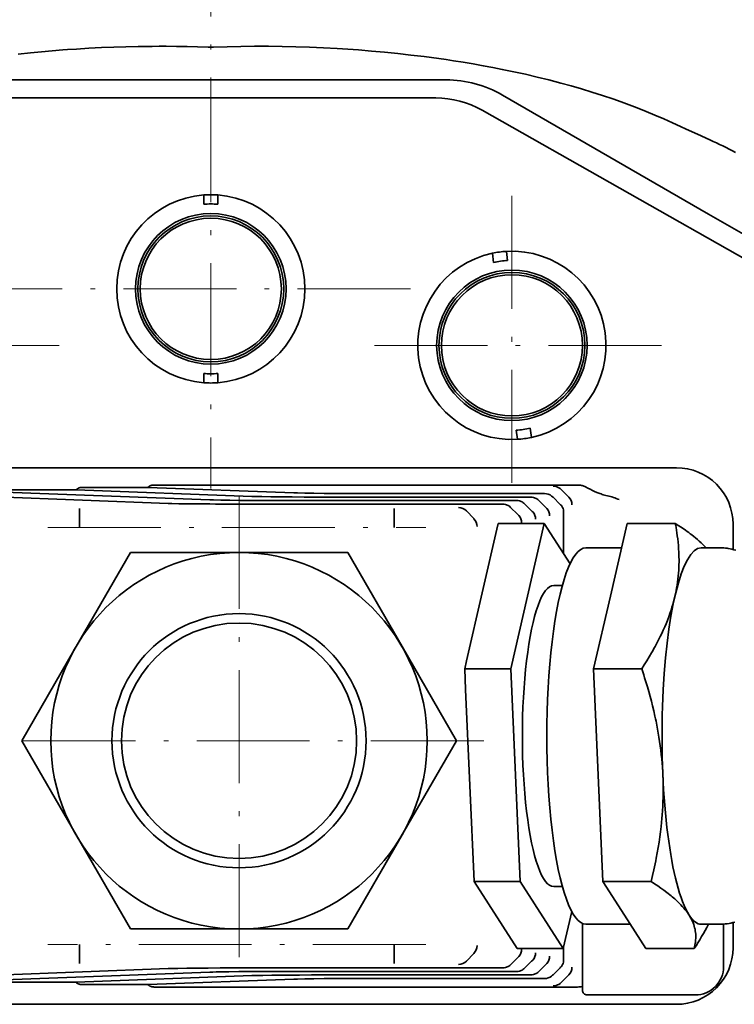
# Model space of a CAD drawing. Extents: x -922 to 7836, y -4841 to 1297.
# Tile 82 of 89: x 7156 to 7232, y 72 to 177. Entities that reach past the tile are written whole.
import ezdxf

# ---------------------------------------------------------------- set-up
doc = ezdxf.new("R2010")
doc.units = 0
doc.linetypes.add('DASHDOT', pattern=[18.5, 12, -3, 0.5, -3])

msp = doc.modelspace()

# ---------------------------------------------------------------- linework, layer by layer
at = {"color": 7, "linetype": 'DASHDOT', "lineweight": 13}
for p, q in [((7176, 158.442856), (7176, 207.124161)), ((7176, 169.219742), (7176, 126.780258)), ((7208, 157.88974), (7208, 126.11026)), ((7197.219727, 148), (7154.780273, 148)), ((7159.889648, 142), (7128.110352, 142)), ((7223.889648, 142), (7192.110352, 142)), ((7179, 126), (7179, 74)), ((7158.687988, 122.636314), (7198.84375, 122.636314)), ((7205, 100), (7153, 100)), ((7198.84375, 78.363686), (7158.687988, 78.363686))]:
    msp.add_line(p, q, dxfattribs=at)
at = {"color": 7, "lineweight": 35}
for p, q in [((7151, 170.199997), (7175.460938, 170.199997)), ((7176.539063, 170.199997), (7175.460938, 170.199997)), ((7201, 170.199997), (7176.539063, 170.199997)), ((7207, 168.5923), (7228.892578, 155.952591)), ((7152.089355, 168.279373), (7199.910645, 168.279373)), ((7152.089355, 168.279373), (7199.910645, 168.279373)), ((7152.089355, 168.279373), (7199.910645, 168.279373)), ((7234.71582, 150.034561), (7204.84082, 166.978531)), ((7234.71582, 150.034561), (7204.84082, 166.978531)), ((7234.71582, 150.034561), (7204.84082, 166.978531)), ((7175.25, 156.98877), (7175.25, 157.971832)), ((7175.25, 156.98877), (7175.25, 157.971832)), ((7175.25, 156.98877), (7175.25, 157.971832)), ((7176.75, 157.971832), (7176.75, 156.98877)), ((7176.75, 157.971832), (7176.75, 156.98877)), ((7176.75, 157.971832), (7176.75, 156.98877)), ((7228.892578, 155.952591), (7235.5, 152.137817)), ((7206.061035, 150.809143), (7205.930176, 151.783478)), ((7206.061035, 150.809143), (7205.930176, 151.783478)), ((7206.061035, 150.809143), (7205.930176, 151.783478)), ((7207.416992, 151.982986), (7207.547852, 151.008652)), ((7207.416992, 151.982986), (7207.547852, 151.008652)), ((7207.416992, 151.982986), (7207.547852, 151.008652)), ((7175.25, 138.028168), (7175.25, 139.01123)), ((7175.25, 138.028168), (7175.25, 139.01123)), ((7175.25, 138.028168), (7175.25, 139.01123)), ((7176.75, 139.01123), (7176.75, 138.028168)), ((7176.75, 139.01123), (7176.75, 138.028168)), ((7176.75, 139.01123), (7176.75, 138.028168)), ((7208.583008, 132.017014), (7208.452148, 132.991348)), ((7208.583008, 132.017014), (7208.452148, 132.991348)), ((7208.583008, 132.017014), (7208.452148, 132.991348)), ((7209.938965, 133.190857), (7210.069824, 132.216522)), ((7209.938965, 133.190857), (7210.069824, 132.216522)), ((7209.938965, 133.190857), (7210.069824, 132.216522)), ((7132.499023, 129), (7225.500977, 129)), ((7132.499023, 129), (7225.500977, 129)), ((7132.499023, 129), (7225.500977, 129)), ((7154.69043, 126.656677), (7161.686523, 126.656677)), ((7154.69043, 126.656677), (7161.686523, 126.656677)), ((7154.69043, 126.656677), (7161.686523, 126.656677)), ((7161.686523, 126.656677), (7180.375488, 125.957092)), ((7161.686523, 126.656677), (7180.375488, 125.957092)), ((7161.686523, 126.656677), (7180.375488, 125.957092)), ((7162.338867, 126.909477), (7169.334961, 126.909477)), ((7162.338867, 126.909477), (7169.334961, 126.909477)), ((7162.338867, 126.909477), (7169.334961, 126.909477)), ((7184.834961, 126.329277), (7169.334961, 126.909477)), ((7184.834961, 126.329277), (7169.334961, 126.909477)), ((7184.834961, 126.329277), (7169.334961, 126.909477)), ((7169.986816, 127.162323), (7214.980957, 127.162323)), ((7169.986816, 127.162323), (7214.980957, 127.162323)), ((7169.986816, 127.162323), (7214.980957, 127.162323)), ((7213.904297, 126.016037), (7213.226074, 126.694313)), ((7213.904297, 126.016037), (7213.226074, 126.694313)), ((7213.904297, 126.016037), (7213.226074, 126.694313)), ((7171.456543, 125.212715), (7146.385742, 126.151176)), ((7171.456543, 125.212715), (7146.385742, 126.151176)), ((7171.456543, 125.212715), (7146.385742, 126.151176)), ((7175.916016, 125.584908), (7154.036621, 126.403908)), ((7175.916016, 125.584908), (7154.036621, 126.403908)), ((7175.916016, 125.584908), (7154.036621, 126.403908)), ((7208.483887, 125.514359), (7182.260254, 125.514359)), ((7208.483887, 125.514359), (7182.260254, 125.514359)), ((7208.483887, 125.514359), (7182.260254, 125.514359)), ((7186.719727, 125.886543), (7209.97168, 125.886543)), ((7186.719727, 125.886543), (7209.97168, 125.886543)), ((7186.719727, 125.886543), (7209.97168, 125.886543)), ((7211.459473, 126.258728), (7191.179199, 126.258728)), ((7211.459473, 126.258728), (7191.179199, 126.258728)), ((7211.459473, 126.258728), (7191.179199, 126.258728)), ((7210.836426, 125.536552), (7211.58252, 124.806587)), ((7210.836426, 125.536552), (7211.58252, 124.806587)), ((7210.836426, 125.536552), (7211.58252, 124.806587)), ((7212.37793, 125.856056), (7212.324219, 125.908737)), ((7212.37793, 125.856056), (7212.324219, 125.908737)), ((7212.37793, 125.856056), (7212.324219, 125.908737)), ((7213.14209, 125.108498), (7212.37793, 125.856056)), ((7213.14209, 125.108498), (7212.37793, 125.856056)), ((7213.14209, 125.108498), (7212.37793, 125.856056)), ((7214.027344, 125.893402), (7213.904297, 126.016037)), ((7214.027344, 125.893402), (7213.904297, 126.016037)), ((7214.027344, 125.893402), (7213.904297, 126.016037)), ((7214.027344, 125.89341), (7214.043457, 125.876549)), ((7214.027344, 125.89341), (7214.043457, 125.876549)), ((7214.027344, 125.89341), (7214.043457, 125.876549)), ((7206.996094, 125.142174), (7177.800781, 125.142174)), ((7206.996094, 125.142174), (7177.800781, 125.142174)), ((7206.996094, 125.142174), (7177.800781, 125.142174)), ((7208.606934, 124.062218), (7207.860352, 124.792183)), ((7208.606934, 124.062218), (7207.860352, 124.792183)), ((7208.606934, 124.062218), (7207.860352, 124.792183)), ((7210.094727, 124.434402), (7209.348633, 125.164368)), ((7210.094727, 124.434402), (7209.348633, 125.164368)), ((7210.094727, 124.434402), (7209.348633, 125.164368)), ((7211.58252, 124.806587), (7211.654297, 124.736313)), ((7211.58252, 124.806587), (7211.654297, 124.736313)), ((7211.58252, 124.806587), (7211.654297, 124.736313)), ((7211.654297, 124.736313), (7211.713379, 124.6745)), ((7211.654297, 124.736313), (7211.713379, 124.6745)), ((7211.654297, 124.736313), (7211.713379, 124.6745)), ((7162.03418, 123.477432), (7162.03418, 124.302895)), ((7162.03418, 123.477432), (7162.03418, 124.302895)), ((7162.03418, 123.477432), (7162.03418, 124.302895)), ((7162.03418, 123.477425), (7162.03418, 123.456345)), ((7162.03418, 123.477425), (7162.03418, 123.456345)), ((7162.03418, 123.477425), (7162.03418, 123.456345)), ((7162.03418, 123.456345), (7162.040527, 122.636314)), ((7162.03418, 123.456345), (7162.040527, 122.636314)), ((7162.03418, 123.456345), (7162.040527, 122.636314)), ((7195.49707, 123.450607), (7195.490234, 122.636314)), ((7195.49707, 123.450607), (7195.490234, 122.636314)), ((7195.49707, 123.450607), (7195.490234, 122.636314)), ((7195.49707, 123.477432), (7195.497559, 124.302887)), ((7195.49707, 123.477432), (7195.497559, 124.302887)), ((7195.49707, 123.477432), (7195.497559, 124.302887)), ((7195.497559, 123.477425), (7195.49707, 123.450607)), ((7195.497559, 123.477425), (7195.49707, 123.450607)), ((7195.497559, 123.477425), (7195.49707, 123.450607)), ((7203.947754, 123.603455), (7203.162598, 124.405968)), ((7203.947754, 123.603455), (7203.162598, 124.405968)), ((7203.947754, 123.603455), (7203.162598, 124.405968)), ((7203.947266, 123.603455), (7203.962402, 123.58786)), ((7203.947266, 123.603455), (7203.962402, 123.58786)), ((7203.947266, 123.603455), (7203.962402, 123.58786)), ((7208.678711, 123.991943), (7208.606934, 124.062218)), ((7208.678711, 123.991943), (7208.606934, 124.062218)), ((7208.678711, 123.991943), (7208.606934, 124.062218)), ((7208.737305, 123.93013), (7208.678711, 123.991943)), ((7208.737305, 123.93013), (7208.678711, 123.991943)), ((7208.737305, 123.93013), (7208.678711, 123.991943)), ((7210.166504, 124.364128), (7210.094727, 124.434402)), ((7210.166504, 124.364128), (7210.094727, 124.434402)), ((7210.166504, 124.364128), (7210.094727, 124.434402)), ((7210.225098, 124.302315), (7210.166504, 124.364128)), ((7210.225098, 124.302315), (7210.166504, 124.364128)), ((7210.225098, 124.302315), (7210.166504, 124.364128)), ((7213.5, 119.871368), (7213.5, 124.262657)), ((7213.5, 119.871368), (7213.5, 124.262657)), ((7213.5, 119.871368), (7213.5, 124.262657)), ((7206.515625, 122.939087), (7203.174805, 108.47113)), ((7206.550293, 123.089348), (7206.515625, 122.939087)), ((7211.440918, 123.089348), (7206.550293, 123.089348)), ((7211.440918, 123.089348), (7207.872559, 107.636444)), ((7214.18457, 118.801254), (7211.440918, 123.089348)), ((7220.244141, 123.089348), (7218.459961, 115.3629)), ((7225.364258, 123.089348), (7220.244141, 123.089348)), ((7231.5, 123.000916), (7231.5, 120.310005)), ((7231.5, 123.000916), (7231.5, 120.310005)), ((7231.5, 123.000916), (7231.5, 120.310005)), ((7219.646484, 120.5), (7215.862305, 120.5)), ((7230.045898, 120.5), (7228.109863, 120.5)), ((7167.453125, 120), (7161.679688, 110)), ((7179, 120), (7167.453125, 120)), ((7190.546875, 120), (7179, 120)), ((7196.320313, 109.999992), (7190.546875, 120)), ((7213.367676, 116.5), (7212.438965, 116.5)), ((7218.459961, 115.3629), (7216.675781, 107.636444)), ((7161.679688, 110), (7161.443359, 109.591179)), ((7202.094238, 100), (7196.320313, 109.999992)), ((7161.443359, 109.591179), (7155.905762, 100)), ((7203.174805, 108.47113), (7202.981934, 107.636444)), ((7202.981934, 107.636444), (7203.078613, 105.447838)), ((7207.872559, 107.636444), (7202.981934, 107.636444)), ((7207.872559, 107.636444), (7208.871094, 85.047089)), ((7216.675781, 107.636444), (7217.175293, 96.341766)), ((7221.795898, 107.636444), (7216.675781, 107.636444)), ((7203.078613, 105.447838), (7203.97998, 85.047089)), ((7155.905762, 100), (7161.679688, 90.000008)), ((7196.556641, 90.408821), (7202.094238, 100)), ((7217.175293, 96.341766), (7217.674316, 85.047089)), ((7161.679688, 90.000008), (7167.453125, 80)), ((7190.546875, 80), (7196.320313, 90)), ((7196.320313, 90), (7196.556641, 90.408821)), ((7203.97998, 85.047089), (7208.546875, 77.910652)), ((7208.871094, 85.047089), (7203.97998, 85.047089)), ((7208.871094, 85.047089), (7213.4375, 77.910652)), ((7217.674316, 85.047089), (7219.95752, 81.478867)), ((7222.794434, 85.047089), (7217.674316, 85.047089)), ((7213.368652, 84.5), (7212.439453, 84.5)), ((7213.4375, 77.910652), (7214.351074, 81.868011)), ((7215.5, 74.014015), (7215.5, 80.5755)), ((7215.5, 74.014015), (7215.5, 80.5755)), ((7215.5, 74.014015), (7215.5, 80.5755)), ((7219.95752, 81.478867), (7222.240723, 77.910652)), ((7226.824707, 81.478867), (7226.915039, 81.332993)), ((7231.5, 80.690033), (7231.5, 77.999084)), ((7231.5, 80.690033), (7231.5, 77.999084)), ((7231.5, 80.690033), (7231.5, 77.999084)), ((7167.453125, 80), (7179, 80)), ((7179, 80), (7190.546875, 80)), ((7220.583984, 80.5), (7215.862793, 80.5)), ((7230.045898, 80.5), (7228.109863, 80.5)), ((7230.5, 80.518318), (7230.5, 78.857323)), ((7230.5, 80.518318), (7230.5, 78.857323)), ((7230.5, 80.518257), (7230.5, 78.857323)), ((7230.5, 78.857323), (7230.5, 76)), ((7230.5, 78.857323), (7230.5, 76)), ((7230.5, 78.857323), (7230.5, 76)), ((7162.03418, 77.522598), (7162.034668, 77.546402)), ((7162.03418, 77.522598), (7162.034668, 77.546402)), ((7162.03418, 77.522598), (7162.034668, 77.546402)), ((7162.03418, 77.522568), (7162.03418, 76.697105)), ((7162.03418, 77.522568), (7162.03418, 76.697105)), ((7162.03418, 77.522568), (7162.03418, 76.697105)), ((7162.034668, 77.546402), (7162.040527, 78.363686)), ((7162.034668, 77.546402), (7162.040527, 78.363686)), ((7162.034668, 77.546402), (7162.040527, 78.363686)), ((7195.49707, 77.55117), (7195.490234, 78.363686)), ((7195.49707, 77.55117), (7195.490234, 78.363686)), ((7195.49707, 77.55117), (7195.490234, 78.363686)), ((7195.49707, 77.522598), (7195.49707, 77.55117)), ((7195.49707, 77.522598), (7195.49707, 77.55117)), ((7195.49707, 77.522598), (7195.49707, 77.55117)), ((7195.49707, 77.522568), (7195.497559, 76.697113)), ((7195.49707, 77.522568), (7195.497559, 76.697113)), ((7195.49707, 77.522568), (7195.497559, 76.697113)), ((7203.947266, 77.396545), (7203.961426, 77.41111)), ((7203.947266, 77.396545), (7203.961426, 77.41111)), ((7203.947266, 77.396545), (7203.961426, 77.41111)), ((7213.4375, 77.910652), (7208.546875, 77.910652)), ((7213.5, 78.181641), (7213.5, 76.737343)), ((7213.5, 78.181641), (7213.5, 76.737343)), ((7213.5, 78.181641), (7213.5, 76.737343)), ((7227.36084, 77.910652), (7222.240723, 77.910652)), ((7203.947754, 77.396545), (7203.162598, 76.594032)), ((7203.947754, 77.396545), (7203.162598, 76.594032)), ((7203.947754, 77.396545), (7203.162598, 76.594032)), ((7207.860352, 76.207817), (7208.606934, 76.937782)), ((7207.860352, 76.207817), (7208.606934, 76.937782)), ((7207.860352, 76.207817), (7208.606934, 76.937782)), ((7208.606934, 76.937782), (7208.678711, 77.008057)), ((7208.606934, 76.937782), (7208.678711, 77.008057)), ((7208.606934, 76.937782), (7208.678711, 77.008057)), ((7208.678711, 77.008057), (7208.737305, 77.06987)), ((7208.678711, 77.008057), (7208.737305, 77.06987)), ((7208.678711, 77.008057), (7208.737305, 77.06987)), ((7209.348633, 75.835632), (7210.094727, 76.565598)), ((7209.348633, 75.835632), (7210.094727, 76.565598)), ((7209.348633, 75.835632), (7210.094727, 76.565598)), ((7210.094727, 76.565598), (7210.166504, 76.635872)), ((7210.094727, 76.565598), (7210.166504, 76.635872)), ((7210.094727, 76.565598), (7210.166504, 76.635872)), ((7210.166504, 76.635872), (7210.225098, 76.697678)), ((7210.166504, 76.635872), (7210.225098, 76.697678)), ((7210.166504, 76.635872), (7210.225098, 76.697678)), ((7146.385742, 74.848824), (7171.456543, 75.787285)), ((7146.385742, 74.848824), (7171.456543, 75.787285)), ((7146.385742, 74.848824), (7171.456543, 75.787285)), ((7154.036621, 74.596092), (7175.916016, 75.415092)), ((7154.036621, 74.596092), (7175.916016, 75.415092)), ((7154.036621, 74.596092), (7175.916016, 75.415092)), ((7177.800781, 75.857826), (7206.996094, 75.857826)), ((7177.800781, 75.857826), (7206.996094, 75.857826)), ((7177.800781, 75.857826), (7206.996094, 75.857826)), ((7182.260254, 75.485641), (7208.483887, 75.485641)), ((7182.260254, 75.485641), (7208.483887, 75.485641)), ((7182.260254, 75.485641), (7208.483887, 75.485641)), ((7211.58252, 76.193413), (7210.836426, 75.463448)), ((7211.58252, 76.193413), (7210.836426, 75.463448)), ((7211.58252, 76.193413), (7210.836426, 75.463448)), ((7211.654297, 76.263687), (7211.58252, 76.193413)), ((7211.654297, 76.263687), (7211.58252, 76.193413)), ((7211.654297, 76.263687), (7211.58252, 76.193413)), ((7211.713379, 76.3255), (7211.654297, 76.263687)), ((7211.713379, 76.3255), (7211.654297, 76.263687)), ((7211.713379, 76.3255), (7211.654297, 76.263687)), ((7213.14209, 75.891502), (7212.37793, 75.143944)), ((7213.14209, 75.891502), (7212.37793, 75.143944)), ((7213.14209, 75.891502), (7212.37793, 75.143944)), ((7154.69043, 74.343323), (7161.686523, 74.343323)), ((7154.69043, 74.343323), (7161.686523, 74.343323)), ((7154.69043, 74.343323), (7161.686523, 74.343323)), ((7180.375488, 75.042908), (7161.686523, 74.343323)), ((7180.375488, 75.042908), (7161.686523, 74.343323)), ((7180.375488, 75.042908), (7161.686523, 74.343323)), ((7184.834961, 74.670723), (7169.334961, 74.090523)), ((7184.834961, 74.670723), (7169.334961, 74.090523)), ((7184.834961, 74.670723), (7169.334961, 74.090523)), ((7209.97168, 75.113457), (7186.719727, 75.113457)), ((7209.97168, 75.113457), (7186.719727, 75.113457)), ((7209.97168, 75.113457), (7186.719727, 75.113457)), ((7211.459473, 74.741272), (7191.179199, 74.741272)), ((7211.459473, 74.741272), (7191.179199, 74.741272)), ((7211.459473, 74.741272), (7191.179199, 74.741272)), ((7212.37793, 75.143944), (7212.324219, 75.091263)), ((7212.37793, 75.143944), (7212.324219, 75.091263)), ((7212.37793, 75.143944), (7212.324219, 75.091263)), ((7213.904297, 74.983963), (7213.226074, 74.305687)), ((7213.904297, 74.983963), (7213.226074, 74.305687)), ((7213.904297, 74.983963), (7213.226074, 74.305687)), ((7214.027344, 75.106598), (7213.904297, 74.983963)), ((7214.027344, 75.106598), (7213.904297, 74.983963)), ((7214.027344, 75.106598), (7213.904297, 74.983963)), ((7214.027344, 75.106598), (7214.038086, 75.117661)), ((7214.027344, 75.106598), (7214.038086, 75.117661)), ((7214.027344, 75.106598), (7214.038086, 75.117661)), ((7162.338867, 74.090523), (7169.334961, 74.090523)), ((7162.338867, 74.090523), (7169.334961, 74.090523)), ((7162.338867, 74.090523), (7169.334961, 74.090523)), ((7214.980957, 73.837677), (7169.986816, 73.837677)), ((7214.980957, 73.837677), (7169.986816, 73.837677)), ((7214.980957, 73.837677), (7169.986816, 73.837677)), ((7215.5, 73.5), (7215.5, 74.014015)), ((7215.5, 73.5), (7215.5, 74.014015)), ((7215.5, 73.5), (7215.5, 74.014015)), ((7216, 73), (7217.596191, 73)), ((7216, 73), (7217.596191, 73)), ((7216, 73), (7217.596191, 73)), ((7219.420898, 73), (7217.596191, 73)), ((7219.420898, 73), (7217.596191, 73)), ((7219.420898, 73), (7217.596191, 73)), ((7219.957031, 73), (7219.420898, 73)), ((7219.957031, 73), (7219.420898, 73)), ((7219.957031, 73), (7219.420898, 73)), ((7221.149902, 73), (7219.957031, 73)), ((7221.149902, 73), (7219.957031, 73)), ((7221.149902, 73), (7219.957031, 73)), ((7221.726563, 73), (7221.149902, 73)), ((7221.726563, 73), (7221.149902, 73)), ((7221.726563, 73), (7221.149902, 73)), ((7223.274414, 73), (7221.726074, 73)), ((7223.274414, 73), (7221.726074, 73)), ((7223.274414, 73), (7221.726074, 73)), ((7223.274414, 73), (7227.5, 73)), ((7223.274414, 73), (7227.5, 73)), ((7223.274414, 73), (7227.5, 73)), ((7132.499023, 72), (7225.500977, 72)), ((7132.499023, 72), (7225.500977, 72)), ((7132.499023, 72), (7225.500977, 72))]:
    msp.add_line(p, q, dxfattribs=at)
for points in [[(7175.716309, 173.66748), (7174.598633, 173.706421), (7173.482422, 173.735504), (7172.367676, 173.754913), (7171.253906, 173.764847), (7170.516113, 173.766312), (7169.778809, 173.763702), (7169.033203, 173.756973), (7168.287109, 173.746155), (7166.986328, 173.71756), (7165.682129, 173.676514), (7164.371582, 173.622849), (7163.052734, 173.556274), (7161.723145, 173.476379), (7160.767578, 173.410995), (7160.282227, 173.375229), (7159.144043, 173.284576), (7158.000488, 173.183823), (7156.853027, 173.072891), (7155.529785, 172.932632)], [(7176.283691, 173.66748), (7177.745605, 173.716431), (7179.205078, 173.748596), (7180.661621, 173.764435), (7182.117188, 173.764313), (7183.572754, 173.748505), (7185.030273, 173.717117), (7186.492188, 173.67009), (7187.962402, 173.607178), (7189.443848, 173.527939), (7190.570313, 173.457016), (7191.703125, 173.376343), (7193.085449, 173.265167), (7194.473633, 173.139191), (7195.867676, 172.998184), (7197.266602, 172.84169), (7198.67334, 172.669083), (7200.219727, 172.461182), (7200.99707, 172.349319), (7201.778809, 172.231827), (7202.828125, 172.065872), (7203.88916, 171.888474), (7204.962402, 171.698792), (7205.961914, 171.512772), (7206.969727, 171.315582), (7208.199707, 171.061661), (7209.437012, 170.790756), (7210.681152, 170.502182), (7211.930664, 170.195053), (7213.186035, 169.868286), (7214.288086, 169.56543), (7215.394043, 169.246002), (7216.50293, 168.909012), (7217.615234, 168.553391), (7218.72998, 168.178345), (7219.593262, 167.874374), (7220.455078, 167.558609), (7221.314453, 167.231201), (7222.262207, 166.854584), (7223.203613, 166.463882), (7224.135742, 166.060181), (7225.055176, 165.64476)], [(7229.047852, 163.829407), (7227.705566, 164.437622), (7226.516602, 164.976288), (7225.927246, 165.244629), (7225.055176, 165.644791)], [(7161.686523, 126.656677), (7161.728027, 126.6978), (7161.773438, 126.735588), (7161.822266, 126.769882), (7161.874512, 126.800552), (7161.910645, 126.818939), (7161.947754, 126.835648), (7162.025879, 126.863976), (7162.107422, 126.885452), (7162.183105, 126.898872), (7162.260254, 126.906853), (7162.338867, 126.909477)], [(7161.686523, 126.656677), (7161.728027, 126.6978), (7161.773438, 126.735588), (7161.822266, 126.769882), (7161.874512, 126.800552), (7161.910645, 126.818939), (7161.947754, 126.835648), (7162.025879, 126.863976), (7162.107422, 126.885452), (7162.183105, 126.898872), (7162.260254, 126.906853), (7162.338867, 126.909477)], [(7161.686523, 126.656677), (7161.728027, 126.6978), (7161.773438, 126.735588), (7161.822266, 126.769882), (7161.874512, 126.800552), (7161.910645, 126.818939), (7161.947754, 126.835648), (7162.025879, 126.863976), (7162.107422, 126.885452), (7162.183105, 126.898872), (7162.260254, 126.906853), (7162.338867, 126.909477)], [(7169.334961, 126.909477), (7169.382813, 126.956039), (7169.435059, 126.998222), (7169.491699, 127.035805), (7169.552246, 127.068611), (7169.615723, 127.09655), (7169.67334, 127.11676), (7169.733398, 127.133263), (7169.794922, 127.146057), (7169.841797, 127.153198), (7169.889648, 127.158279), (7169.937988, 127.161316), (7169.986816, 127.162323)], [(7169.334961, 126.909477), (7169.382813, 126.956039), (7169.435059, 126.998222), (7169.491699, 127.035805), (7169.552246, 127.068611), (7169.615723, 127.09655), (7169.67334, 127.11676), (7169.733398, 127.133263), (7169.794922, 127.146057), (7169.841797, 127.153198), (7169.889648, 127.158279), (7169.937988, 127.161316), (7169.986816, 127.162323)], [(7169.334961, 126.909477), (7169.382813, 126.956039), (7169.435059, 126.998222), (7169.491699, 127.035805), (7169.552246, 127.068611), (7169.615723, 127.09655), (7169.67334, 127.11676), (7169.733398, 127.133263), (7169.794922, 127.146057), (7169.841797, 127.153198), (7169.889648, 127.158279), (7169.937988, 127.161316), (7169.986816, 127.162323)], [(7214.980957, 127.162323), (7215.114746, 127.158783), (7215.246582, 127.147964), (7215.311035, 127.13974), (7215.374512, 127.129608), (7215.473145, 127.10939), (7215.567871, 127.084251), (7215.656738, 127.054291), (7215.739746, 127.019722), (7215.814941, 126.980919)], [(7214.980957, 127.162323), (7215.114746, 127.158783), (7215.246582, 127.147964), (7215.311035, 127.13974), (7215.374512, 127.129608), (7215.473145, 127.10939), (7215.567871, 127.084251), (7215.656738, 127.054291), (7215.739746, 127.019722), (7215.814941, 126.980919)], [(7214.980957, 127.162323), (7215.114746, 127.158783), (7215.246582, 127.147964), (7215.311035, 127.13974), (7215.374512, 127.129608), (7215.473145, 127.10939), (7215.567871, 127.084251), (7215.656738, 127.054291), (7215.739746, 127.019722), (7215.814941, 126.980919)], [(7218.144531, 126.019608), (7217.994629, 126.055435), (7217.846191, 126.094841), (7217.697754, 126.138062), (7217.585449, 126.173302), (7217.473145, 126.210747), (7217.360352, 126.250427), (7217.24707, 126.292351), (7217.019531, 126.38282), (7216.790039, 126.48188), (7216.558594, 126.58931), (7216.317383, 126.709), (7216.067871, 126.840477), (7215.814941, 126.980919)], [(7218.144531, 126.019608), (7217.994629, 126.055435), (7217.846191, 126.094841), (7217.697754, 126.138062), (7217.585449, 126.173302), (7217.473145, 126.210747), (7217.360352, 126.250427), (7217.24707, 126.292351), (7217.019531, 126.38282), (7216.790039, 126.48188), (7216.558594, 126.58931), (7216.317383, 126.709), (7216.067871, 126.840477), (7215.814941, 126.980919)], [(7218.144531, 126.019608), (7217.994629, 126.055435), (7217.846191, 126.094841), (7217.697754, 126.138062), (7217.585449, 126.173302), (7217.473145, 126.210747), (7217.360352, 126.250427), (7217.24707, 126.292351), (7217.019531, 126.38282), (7216.790039, 126.48188), (7216.558594, 126.58931), (7216.317383, 126.709), (7216.067871, 126.840477), (7215.814941, 126.980919)], [(7182.260254, 125.514359), (7180.972168, 125.516441), (7180.341797, 125.519035), (7179.135254, 125.527206), (7178.036133, 125.539108), (7177.080566, 125.554352), (7176.302246, 125.572403), (7175.916016, 125.584908)], [(7182.260254, 125.514359), (7180.972168, 125.516441), (7180.341797, 125.519035), (7179.135254, 125.527206), (7178.036133, 125.539108), (7177.080566, 125.554352), (7176.302246, 125.572403), (7175.916016, 125.584908)], [(7182.260254, 125.514359), (7180.972168, 125.516441), (7180.341797, 125.519035), (7179.135254, 125.527206), (7178.036133, 125.539108), (7177.080566, 125.554352), (7176.302246, 125.572403), (7175.916016, 125.584908)], [(7180.375488, 125.957092), (7180.675781, 125.947083), (7181.02832, 125.937592), (7181.429199, 125.928719), (7182.363281, 125.913086), (7183.446289, 125.900726), (7184.641113, 125.892052), (7185.907715, 125.887367), (7186.719727, 125.886543)], [(7180.375488, 125.957092), (7180.675781, 125.947083), (7181.02832, 125.937592), (7181.429199, 125.928719), (7182.363281, 125.913086), (7183.446289, 125.900726), (7184.641113, 125.892052), (7185.907715, 125.887367), (7186.719727, 125.886543)], [(7180.375488, 125.957092), (7180.675781, 125.947083), (7181.02832, 125.937592), (7181.429199, 125.928719), (7182.363281, 125.913086), (7183.446289, 125.900726), (7184.641113, 125.892052), (7185.907715, 125.887367), (7186.719727, 125.886543)], [(7191.179199, 126.258728), (7189.891113, 126.260811), (7189.260742, 126.263405), (7188.054688, 126.271576), (7186.955078, 126.283485), (7185.999512, 126.298721), (7185.221191, 126.316772), (7184.834961, 126.329277)], [(7191.179199, 126.258728), (7189.891113, 126.260811), (7189.260742, 126.263405), (7188.054688, 126.271576), (7186.955078, 126.283485), (7185.999512, 126.298721), (7185.221191, 126.316772), (7184.834961, 126.329277)], [(7191.179199, 126.258728), (7189.891113, 126.260811), (7189.260742, 126.263405), (7188.054688, 126.271576), (7186.955078, 126.283485), (7185.999512, 126.298721), (7185.221191, 126.316772), (7184.834961, 126.329277)], [(7162.03418, 124.302895), (7162.035156, 124.348595), (7162.038574, 124.431229), (7162.044922, 124.558998), (7162.050781, 124.622559), (7162.054688, 124.648529), (7162.056641, 124.656487), (7162.058594, 124.661011), (7162.05957, 124.661995)], [(7162.03418, 124.302895), (7162.035156, 124.348595), (7162.038574, 124.431229), (7162.044922, 124.558998), (7162.050781, 124.622559), (7162.054688, 124.648529), (7162.056641, 124.656487), (7162.058594, 124.661011), (7162.05957, 124.661995)], [(7162.03418, 124.302895), (7162.035156, 124.348595), (7162.038574, 124.431229), (7162.044922, 124.558998), (7162.050781, 124.622559), (7162.054688, 124.648529), (7162.056641, 124.656487), (7162.058594, 124.661011), (7162.05957, 124.661995)], [(7177.800781, 125.142174), (7176.512695, 125.144257), (7175.882324, 125.146851), (7174.675781, 125.155022), (7173.57666, 125.166924), (7172.621094, 125.182167), (7171.842773, 125.200218), (7171.456543, 125.212715)], [(7177.800781, 125.142174), (7176.512695, 125.144257), (7175.882324, 125.146851), (7174.675781, 125.155022), (7173.57666, 125.166924), (7172.621094, 125.182167), (7171.842773, 125.200218), (7171.456543, 125.212715)], [(7177.800781, 125.142174), (7176.512695, 125.144257), (7175.882324, 125.146851), (7174.675781, 125.155022), (7173.57666, 125.166924), (7172.621094, 125.182167), (7171.842773, 125.200218), (7171.456543, 125.212715)], [(7195.497559, 124.302902), (7195.495117, 124.386276), (7195.488281, 124.528542), (7195.480957, 124.61953), (7195.477051, 124.646561), (7195.473633, 124.659615), (7195.472168, 124.661507), (7195.47168, 124.661995)], [(7195.497559, 124.302902), (7195.495117, 124.386276), (7195.488281, 124.528542), (7195.480957, 124.61953), (7195.477051, 124.646561), (7195.473633, 124.659615), (7195.472168, 124.661507), (7195.47168, 124.661995)], [(7195.497559, 124.302902), (7195.495117, 124.386276), (7195.488281, 124.528542), (7195.480957, 124.61953), (7195.477051, 124.646561), (7195.473633, 124.659615), (7195.472168, 124.661507), (7195.47168, 124.661995)], [(7225.364258, 123.089348), (7225.404785, 122.871109), (7225.443848, 122.652939), (7225.492188, 122.362183), (7225.536621, 122.071625), (7225.577637, 121.781288), (7225.621582, 121.433212), (7225.659668, 121.085526), (7225.691406, 120.738274), (7225.717285, 120.391479), (7225.737305, 120.045174), (7225.745605, 119.850952), (7225.751953, 119.656898), (7225.755859, 119.466484), (7225.757813, 119.276237), (7225.757324, 118.988571), (7225.751953, 118.701271), (7225.742188, 118.41433), (7225.727051, 118.127731), (7225.705078, 117.809662), (7225.676758, 117.491966), (7225.642578, 117.174599), (7225.602051, 116.857529), (7225.555664, 116.540703), (7225.50293, 116.224075), (7225.449707, 115.936951), (7225.391113, 115.649902), (7225.327148, 115.3629)], [(7228.627441, 120.499939), (7228.461914, 120.674385), (7228.287109, 120.849075), (7228.104004, 121.024033), (7227.912109, 121.199272), (7227.711426, 121.374809), (7227.519043, 121.537079), (7227.319824, 121.6996), (7227.113281, 121.862366), (7226.956543, 121.982765), (7226.796387, 122.103279), (7226.627441, 122.22757), (7226.455078, 122.351967), (7226.104492, 122.597435), (7225.740723, 122.843262), (7225.364258, 123.089348)], [(7231.782227, 120.22731), (7231.581055, 120.287895), (7231.379883, 120.340454), (7231.176758, 120.385742), (7230.97168, 120.423645), (7230.868652, 120.439758), (7230.692871, 120.462822), (7230.516602, 120.480362), (7230.398926, 120.488953), (7230.28125, 120.495094), (7230.163574, 120.498772), (7230.045898, 120.5)], [(7225.327148, 115.3629), (7225.256348, 115.06765), (7225.180176, 114.772346), (7225.098145, 114.476952), (7225.010742, 114.181419), (7224.91748, 113.885719), (7224.856934, 113.700798), (7224.793945, 113.515785), (7224.661133, 113.145447), (7224.520508, 112.774635), (7224.383789, 112.433594), (7224.239746, 112.092087), (7224.088867, 111.750084), (7223.931152, 111.407578), (7223.766602, 111.06456), (7223.624512, 110.778313), (7223.477539, 110.491699), (7223.326172, 110.204742), (7223.211914, 109.992958), (7223.095215, 109.780991), (7222.972168, 109.561523), (7222.84668, 109.341881), (7222.59668, 108.916206), (7222.337891, 108.490013), (7222.070801, 108.063393), (7221.795898, 107.636444)], [(7221.795898, 107.636444), (7222.004395, 106.998482), (7222.106934, 106.674385), (7222.20752, 106.350449), (7222.302734, 106.037277), (7222.395996, 105.724289), (7222.54248, 105.215462), (7222.683594, 104.707214), (7222.817871, 104.199585), (7222.946289, 103.692642), (7223.068359, 103.186409), (7223.196777, 102.623901), (7223.257813, 102.343018), (7223.316406, 102.062363), (7223.400879, 101.641846), (7223.480469, 101.221863), (7223.555176, 100.802406), (7223.625488, 100.383446), (7223.697266, 99.918495), (7223.762695, 99.454079), (7223.822266, 98.990143), (7223.875488, 98.526642), (7223.922852, 98.063507), (7223.963379, 97.600655), (7223.995117, 97.180931), (7224.021484, 96.761322), (7224.04248, 96.341774)], [(7224.04248, 96.341774), (7224.060059, 95.869698), (7224.070801, 95.397537), (7224.075684, 94.925194), (7224.073242, 94.452599), (7224.064941, 93.979668), (7224.049805, 93.50634), (7224.02832, 93.032532), (7224.000488, 92.558197), (7223.970703, 92.142792), (7223.936523, 91.726913), (7223.897461, 91.310555), (7223.853516, 90.893677), (7223.821777, 90.615479), (7223.787598, 90.337044), (7223.713867, 89.779472), (7223.632324, 89.220963), (7223.54248, 88.661537), (7223.445313, 88.101242), (7223.34082, 87.540131), (7223.280273, 87.231384), (7223.217773, 86.922432), (7223.151855, 86.608734), (7223.083984, 86.294861), (7222.942871, 85.671219), (7222.794434, 85.047089)], [(7222.794434, 85.047089), (7223.154297, 84.811974), (7223.502441, 84.577087), (7223.838867, 84.342514), (7224.162598, 84.108315), (7224.473145, 83.874542), (7224.623047, 83.757828), (7224.77002, 83.641235), (7224.90918, 83.528008), (7225.044922, 83.414902), (7225.172363, 83.306168), (7225.296387, 83.19754), (7225.459961, 83.050064), (7225.617676, 82.902794), (7225.769043, 82.755722), (7225.942871, 82.579475), (7226.107422, 82.403473), (7226.263184, 82.227676), (7226.409668, 82.052055), (7226.546875, 81.876579), (7226.64502, 81.74398), (7226.737305, 81.611412), (7226.824707, 81.478867)], [(7226.915039, 81.332993), (7227.012207, 81.162949), (7227.101074, 80.992828), (7227.181152, 80.822594), (7227.253418, 80.652206), (7227.316895, 80.481644), (7227.37207, 80.31086), (7227.419434, 80.139847), (7227.458984, 79.968567), (7227.490234, 79.79702), (7227.513672, 79.625191), (7227.528809, 79.46743), (7227.537598, 79.309433), (7227.539551, 79.151207), (7227.536133, 78.992767), (7227.526367, 78.834122), (7227.51123, 78.675278), (7227.499023, 78.579887), (7227.484863, 78.484428), (7227.451172, 78.29335), (7227.409668, 78.102074), (7227.36084, 77.910652)], [(7230.045898, 80.5), (7230.252441, 80.503784), (7230.458984, 80.515129), (7230.664551, 80.533958), (7230.869141, 80.560265), (7231.074707, 80.594391), (7231.278809, 80.636063), (7231.480469, 80.684929), (7231.680664, 80.741135)], [(7162.03418, 76.697105), (7162.035156, 76.654526), (7162.038574, 76.574684), (7162.045898, 76.433968), (7162.051758, 76.370117), (7162.054688, 76.35067), (7162.057617, 76.340012), (7162.059082, 76.338425), (7162.05957, 76.338005)], [(7162.03418, 76.697105), (7162.035156, 76.654526), (7162.038574, 76.574684), (7162.045898, 76.433968), (7162.051758, 76.370117), (7162.054688, 76.35067), (7162.057617, 76.340012), (7162.059082, 76.338425), (7162.05957, 76.338005)], [(7162.03418, 76.697105), (7162.035156, 76.654526), (7162.038574, 76.574684), (7162.045898, 76.433968), (7162.051758, 76.370117), (7162.054688, 76.35067), (7162.057617, 76.340012), (7162.059082, 76.338425), (7162.05957, 76.338005)], [(7195.497559, 76.696732), (7195.495605, 76.631477), (7195.490723, 76.514748), (7195.482422, 76.393623), (7195.477539, 76.356163), (7195.473633, 76.340767), (7195.472168, 76.338562), (7195.47168, 76.338005)], [(7195.497559, 76.696732), (7195.495605, 76.631477), (7195.490723, 76.514748), (7195.482422, 76.393623), (7195.477539, 76.356163), (7195.473633, 76.340767), (7195.472168, 76.338562), (7195.47168, 76.338005)], [(7195.497559, 76.696732), (7195.495605, 76.631477), (7195.490723, 76.514748), (7195.482422, 76.393623), (7195.477539, 76.356163), (7195.473633, 76.340767), (7195.472168, 76.338562), (7195.47168, 76.338005)], [(7171.456543, 75.787285), (7171.756836, 75.797287), (7172.109375, 75.806778), (7172.510254, 75.815659), (7173.444336, 75.831284), (7174.527344, 75.843643), (7175.722168, 75.852318), (7176.988281, 75.857002), (7177.800781, 75.857826)], [(7171.456543, 75.787285), (7171.756836, 75.797287), (7172.109375, 75.806778), (7172.510254, 75.815659), (7173.444336, 75.831284), (7174.527344, 75.843643), (7175.722168, 75.852318), (7176.988281, 75.857002), (7177.800781, 75.857826)], [(7171.456543, 75.787285), (7171.756836, 75.797287), (7172.109375, 75.806778), (7172.510254, 75.815659), (7173.444336, 75.831284), (7174.527344, 75.843643), (7175.722168, 75.852318), (7176.988281, 75.857002), (7177.800781, 75.857826)], [(7175.916016, 75.415092), (7176.216309, 75.425102), (7176.568848, 75.434593), (7176.969727, 75.443474), (7177.903809, 75.459099), (7178.986816, 75.471458), (7180.181641, 75.480133), (7181.448242, 75.484818), (7182.260254, 75.485641)], [(7175.916016, 75.415092), (7176.216309, 75.425102), (7176.568848, 75.434593), (7176.969727, 75.443474), (7177.903809, 75.459099), (7178.986816, 75.471458), (7180.181641, 75.480133), (7181.448242, 75.484818), (7182.260254, 75.485641)], [(7175.916016, 75.415092), (7176.216309, 75.425102), (7176.568848, 75.434593), (7176.969727, 75.443474), (7177.903809, 75.459099), (7178.986816, 75.471458), (7180.181641, 75.480133), (7181.448242, 75.484818), (7182.260254, 75.485641)], [(7162.338867, 74.090523), (7162.260742, 74.093147), (7162.183594, 74.101105), (7162.10791, 74.114433), (7162.035156, 74.133133), (7161.994629, 74.14637), (7161.955078, 74.161392), (7161.916504, 74.178131), (7161.879395, 74.196632), (7161.826172, 74.227676), (7161.775879, 74.262566), (7161.729492, 74.30117), (7161.686523, 74.343323)], [(7162.338867, 74.090523), (7162.260742, 74.093147), (7162.183594, 74.101105), (7162.10791, 74.114433), (7162.035156, 74.133133), (7161.994629, 74.14637), (7161.955078, 74.161392), (7161.916504, 74.178131), (7161.879395, 74.196632), (7161.826172, 74.227676), (7161.775879, 74.262566), (7161.729492, 74.30117), (7161.686523, 74.343323)], [(7162.338867, 74.090523), (7162.260742, 74.093147), (7162.183594, 74.101105), (7162.10791, 74.114433), (7162.035156, 74.133133), (7161.994629, 74.14637), (7161.955078, 74.161392), (7161.916504, 74.178131), (7161.879395, 74.196632), (7161.826172, 74.227676), (7161.775879, 74.262566), (7161.729492, 74.30117), (7161.686523, 74.343323)], [(7186.719727, 75.113457), (7185.431641, 75.111374), (7184.80127, 75.10878), (7183.594727, 75.100609), (7182.495605, 75.088699), (7181.540039, 75.073463), (7180.761719, 75.055412), (7180.375488, 75.042908)], [(7186.719727, 75.113457), (7185.431641, 75.111374), (7184.80127, 75.10878), (7183.594727, 75.100609), (7182.495605, 75.088699), (7181.540039, 75.073463), (7180.761719, 75.055412), (7180.375488, 75.042908)], [(7186.719727, 75.113457), (7185.431641, 75.111374), (7184.80127, 75.10878), (7183.594727, 75.100609), (7182.495605, 75.088699), (7181.540039, 75.073463), (7180.761719, 75.055412), (7180.375488, 75.042908)], [(7191.179199, 74.741272), (7189.891113, 74.739189), (7189.260742, 74.736595), (7188.054688, 74.728424), (7186.955078, 74.716515), (7185.999512, 74.701279), (7185.221191, 74.683228), (7184.834961, 74.670723)], [(7191.179199, 74.741272), (7189.891113, 74.739189), (7189.260742, 74.736595), (7188.054688, 74.728424), (7186.955078, 74.716515), (7185.999512, 74.701279), (7185.221191, 74.683228), (7184.834961, 74.670723)], [(7191.179199, 74.741272), (7189.891113, 74.739189), (7189.260742, 74.736595), (7188.054688, 74.728424), (7186.955078, 74.716515), (7185.999512, 74.701279), (7185.221191, 74.683228), (7184.834961, 74.670723)], [(7169.986816, 73.837677), (7169.896484, 73.841164), (7169.808105, 73.8517), (7169.722656, 73.869392), (7169.681152, 73.880928), (7169.640625, 73.894249), (7169.587891, 73.91481), (7169.537598, 73.93853), (7169.489746, 73.965416), (7169.434082, 74.002693), (7169.382324, 74.044525), (7169.334961, 74.090523)], [(7169.986816, 73.837677), (7169.896484, 73.841164), (7169.808105, 73.8517), (7169.722656, 73.869392), (7169.681152, 73.880928), (7169.640625, 73.894249), (7169.587891, 73.91481), (7169.537598, 73.93853), (7169.489746, 73.965416), (7169.434082, 74.002693), (7169.382324, 74.044525), (7169.334961, 74.090523)], [(7169.986816, 73.837677), (7169.896484, 73.841164), (7169.808105, 73.8517), (7169.722656, 73.869392), (7169.681152, 73.880928), (7169.640625, 73.894249), (7169.587891, 73.91481), (7169.537598, 73.93853), (7169.489746, 73.965416), (7169.434082, 74.002693), (7169.382324, 74.044525), (7169.334961, 74.090523)]]:
    msp.add_lwpolyline(points, dxfattribs=at)
for centre, radius in [((7176, 148), 8), ((7176, 148), 8), ((7176, 148), 8), ((7176, 148), 7.75), ((7176, 148), 7.75), ((7176, 148), 7.75), ((7176, 148), 7.5), ((7176, 148), 7.5), ((7176, 148), 7.5), ((7208, 142), 8), ((7208, 142), 8), ((7208, 142), 8), ((7208, 142), 7.75), ((7208, 142), 7.75), ((7208, 142), 7.75), ((7208, 142), 7.5), ((7208, 142), 7.5), ((7208, 142), 7.5), ((7179, 100), 20), ((7179, 100), 13.5), ((7179, 100), 12.5)]:
    msp.add_circle(centre, radius, dxfattribs=at)
for centre, radius, start, end in [((7176, 180.879013), 7.217099, 267.749088, 272.250914), ((7201, 158.199997), 12, 60.000002, 90.000003), ((7199.910645, 158.285568), 9.993803, 60.439477, 90.000153), ((7199.910645, 158.285568), 9.993803, 60.439477, 90.000153), ((7199.910645, 158.285568), 9.993803, 60.439477, 90.000153), ((7206.934082, 115.082848), 53.527923, 62.355345, 65.598482), ((7176, 148), 10, 94.301225, 265.698775), ((7176, 148), 10, 94.301225, 265.698775), ((7176, 148), 10, 94.301225, 265.698775), ((7176, 148), 10.000001, 85.69878, 94.301225), ((7176, 148), 10.000001, 85.69878, 94.301225), ((7176, 148), 10.000001, 85.69878, 94.301225), ((7176, 148), 10, 274.30122, 85.69878), ((7176, 148), 10, 274.30122, 85.69878), ((7176, 148), 10, 274.30122, 85.69878), ((7176, 148), 9.02, 85.230434, 94.769571), ((7176, 148), 9.02, 85.230434, 94.769571), ((7176, 148), 9.02, 85.230434, 94.769571), ((7208, 142), 10, 101.944774, 273.34233), ((7208, 142), 10, 101.944774, 273.34233), ((7208, 142), 10, 101.944774, 273.34233), ((7208, 142), 10.000001, 93.342328, 101.944774), ((7208, 142), 10.000001, 93.342328, 101.944774), ((7208, 142), 10.000001, 93.342328, 101.944774), ((7208, 142), 10, 281.944776, 93.342328), ((7208, 142), 10, 281.944776, 93.342328), ((7208, 142), 10, 281.944776, 93.342328), ((7208, 142), 9.02, 92.873982, 102.41312), ((7208, 142), 9.02, 92.873982, 102.41312), ((7208, 142), 9.02, 92.873982, 102.41312), ((7176, 148), 9.02, 265.230429, 274.769566), ((7176, 148), 9.02, 265.230429, 274.769566), ((7176, 148), 9.02, 265.230429, 274.769566), ((7176, 148), 10, 265.698775, 274.30122), ((7176, 148), 10, 265.698775, 274.30122), ((7176, 148), 10, 265.698775, 274.30122), ((7208, 142), 9.02, 272.873984, 282.413122), ((7208, 142), 9.02, 272.873984, 282.413122), ((7208, 142), 9.02, 272.873984, 282.413122), ((7208, 142), 10, 273.34233, 281.944776), ((7208, 142), 10, 273.34233, 281.944776), ((7208, 142), 10, 273.34233, 281.944776), ((7225.501465, 123.001381), 5.998631, 359.995553, 90.004435), ((7225.501465, 123.001381), 5.998631, 359.995553, 90.004435), ((7225.501465, 123.001381), 5.998631, 359.995553, 90.004435), ((7212.376953, 125.844154), 1.201809, 73.737445, 90.017597), ((7212.376953, 125.844154), 1.201809, 73.737445, 90.017597), ((7212.376953, 125.844154), 1.201809, 73.737445, 90.017597), ((7212.377441, 125.845596), 1.200307, 45.044025, 73.735915), ((7212.377441, 125.845596), 1.200307, 45.044025, 73.735915), ((7212.377441, 125.845596), 1.200307, 45.044025, 73.735915), ((7208.483887, 124.264198), 1.250154, 74.28328, 90.011129), ((7208.483887, 124.264198), 1.250154, 74.28328, 90.011129), ((7208.483887, 124.264198), 1.250154, 74.28328, 90.011129), ((7209.972168, 124.636314), 1.250223, 74.283689, 90.010664), ((7209.972168, 124.636314), 1.250223, 74.283689, 90.010664), ((7209.972168, 124.636314), 1.250223, 74.283689, 90.010664), ((7209.976563, 124.651314), 1.234543, 56.963286, 74.297316), ((7209.976563, 124.651314), 1.234543, 56.963286, 74.297316), ((7209.976563, 124.651314), 1.234543, 56.963286, 74.297316), ((7209.988281, 124.669395), 1.213052, 45.631319, 56.956661), ((7209.988281, 124.669395), 1.213052, 45.631319, 56.956661), ((7209.988281, 124.669395), 1.213052, 45.631319, 56.956661), ((7211.461914, 125.018692), 1.239933, 52.041158, 90.099518), ((7211.461914, 125.018692), 1.239933, 52.041158, 90.099518), ((7211.461914, 125.018692), 1.239933, 52.041158, 90.099518), ((7211.477051, 125.042358), 1.211922, 45.633457, 51.912849), ((7211.477051, 125.042358), 1.211922, 45.633457, 51.912849), ((7211.477051, 125.042358), 1.211922, 45.633457, 51.912849), ((7213.179199, 125.047096), 1.197972, 0.861331, 43.81856), ((7213.179199, 125.047096), 1.197972, 0.861331, 43.81856), ((7213.179199, 125.047096), 1.197972, 0.861331, 43.81856), ((7216.498047, 118.884056), 7.323432, 66.65988, 77.00554), ((7216.498047, 118.884056), 7.323432, 66.65988, 77.00554), ((7216.498047, 118.884056), 7.323432, 66.65988, 77.00554), ((7202.32959, 123.605133), 1.154899, 43.912372, 89.549975), ((7202.32959, 123.605133), 1.154899, 43.912372, 89.549975), ((7202.32959, 123.605133), 1.154899, 43.912372, 89.549975), ((7206.996094, 123.892014), 1.250154, 74.28328, 90.011129), ((7206.996094, 123.892014), 1.250154, 74.28328, 90.011129), ((7206.996094, 123.892014), 1.250154, 74.28328, 90.011129), ((7207.000977, 123.907013), 1.23447, 56.962791, 74.297848), ((7207.000977, 123.907013), 1.23447, 56.962791, 74.297848), ((7207.000977, 123.907013), 1.23447, 56.962791, 74.297848), ((7207.009277, 123.921516), 1.217547, 45.651427, 56.934859), ((7207.009277, 123.921516), 1.217547, 45.651427, 56.934859), ((7207.009277, 123.921516), 1.217547, 45.651427, 56.934859), ((7208.48877, 124.279198), 1.23447, 56.962791, 74.297848), ((7208.48877, 124.279198), 1.23447, 56.962791, 74.297848), ((7208.48877, 124.279198), 1.23447, 56.962791, 74.297848), ((7208.499512, 124.296379), 1.214104, 45.637193, 56.952706), ((7208.499512, 124.296379), 1.214104, 45.637193, 56.952706), ((7208.499512, 124.296379), 1.214104, 45.637193, 56.952706), ((7210.831055, 123.88903), 1.180938, 0.069951, 41.687701), ((7210.831055, 123.88903), 1.180938, 0.069951, 41.687701), ((7210.831055, 123.88903), 1.180938, 0.069951, 41.687701), ((7212.300293, 124.24778), 1.204049, 40.423546, 45.630762), ((7212.300293, 124.24778), 1.204049, 40.423546, 45.630762), ((7212.300293, 124.24778), 1.204049, 40.423546, 45.630762), ((7212.310059, 124.255585), 1.191658, 26.491526, 40.438087), ((7212.310059, 124.255585), 1.191658, 26.491526, 40.438087), ((7212.310059, 124.255585), 1.191658, 26.491526, 40.438087), ((7212.322266, 124.262032), 1.177516, 0.030436, 26.484048), ((7212.322266, 124.262032), 1.177516, 0.030436, 26.484048), ((7212.322266, 124.262032), 1.177516, 0.030436, 26.484048), ((7203.074707, 122.752075), 1.219429, 0.216538, 43.27251), ((7203.074707, 122.752075), 1.219429, 0.216538, 43.27251), ((7203.074707, 122.752075), 1.219429, 0.216538, 43.27251), ((7207.855469, 123.144646), 1.180937, 0.070535, 41.68809), ((7207.855469, 123.144646), 1.180937, 0.070535, 41.68809), ((7207.855469, 123.144646), 1.180937, 0.070535, 41.68809), ((7209.343262, 123.51683), 1.180937, 0.070535, 41.68809), ((7209.343262, 123.51683), 1.180937, 0.070535, 41.68809), ((7209.343262, 123.51683), 1.180937, 0.070535, 41.68809), ((7198.835449, 96.66008), 34.135168, 326.683573, 331.743326), ((7203.074707, 78.247925), 1.219425, 316.660688, 359.783347), ((7203.074707, 78.247925), 1.219425, 316.660688, 359.783347), ((7203.074707, 78.247925), 1.219425, 316.660688, 359.783347), ((7207.855469, 77.855324), 1.18086, 318.310622, 359.930866), ((7207.855469, 77.855324), 1.18086, 318.310622, 359.930866), ((7207.855469, 77.855324), 1.18086, 318.310622, 359.930866), ((7209.343262, 77.483139), 1.18086, 318.310622, 359.930866), ((7209.343262, 77.483139), 1.18086, 318.310622, 359.930866), ((7209.343262, 77.483139), 1.18086, 318.310622, 359.930866), ((7225.501465, 77.998619), 5.998631, 269.995551, 0.004434), ((7225.501465, 77.998619), 5.998631, 269.995551, 0.004434), ((7225.501465, 77.998619), 5.998631, 269.995551, 0.004434), ((7202.32959, 77.394875), 1.1549, 270.450148, 316.087655), ((7202.32959, 77.394875), 1.1549, 270.450148, 316.087655), ((7202.32959, 77.394875), 1.1549, 270.450148, 316.087655), ((7210.831055, 77.110985), 1.18094, 318.312145, 359.929586), ((7210.831055, 77.110985), 1.18094, 318.312145, 359.929586), ((7210.831055, 77.110985), 1.18094, 318.312145, 359.929586), ((7212.324219, 76.737579), 1.175645, 333.492456, 359.988738), ((7212.324219, 76.737579), 1.175645, 333.492456, 359.988738), ((7212.324219, 76.737579), 1.175645, 333.492456, 359.988738), ((7206.996094, 77.108055), 1.250223, 269.989336, 285.716311), ((7206.996094, 77.108055), 1.250223, 269.989336, 285.716311), ((7206.996094, 77.108055), 1.250223, 269.989336, 285.716311), ((7207.000977, 77.092987), 1.23447, 285.702152, 303.037209), ((7207.000977, 77.092987), 1.23447, 285.702152, 303.037209), ((7207.000977, 77.092987), 1.23447, 285.702152, 303.037209), ((7207.011719, 77.075737), 1.214037, 303.048404, 314.364545), ((7207.011719, 77.075737), 1.214037, 303.048404, 314.364545), ((7207.011719, 77.075737), 1.214037, 303.048404, 314.364545), ((7208.483887, 76.737038), 1.251385, 269.994137, 285.70642), ((7208.483887, 76.737038), 1.251385, 269.994137, 285.70642), ((7208.483887, 76.737038), 1.251385, 269.994137, 285.70642), ((7208.48877, 76.720802), 1.23447, 285.702152, 303.037209), ((7208.48877, 76.720802), 1.23447, 285.702152, 303.037209), ((7208.48877, 76.720802), 1.23447, 285.702152, 303.037209), ((7208.499512, 76.703629), 1.214111, 303.047332, 314.362773), ((7208.499512, 76.703629), 1.214111, 303.047332, 314.362773), ((7208.499512, 76.703629), 1.214111, 303.047332, 314.362773), ((7209.976563, 76.348686), 1.234543, 285.702684, 303.036718), ((7209.976563, 76.348686), 1.234543, 285.702684, 303.036718), ((7209.976563, 76.348686), 1.234543, 285.702684, 303.036718), ((7209.985352, 76.333878), 1.21723, 303.063065, 314.349413), ((7209.985352, 76.333878), 1.21723, 303.063065, 314.349413), ((7209.985352, 76.333878), 1.21723, 303.063065, 314.349413), ((7212.300293, 76.752106), 1.203886, 314.36891, 319.576833), ((7212.300293, 76.752106), 1.203886, 314.36891, 319.576833), ((7212.300293, 76.752106), 1.203886, 314.36891, 319.576833), ((7212.310059, 76.744415), 1.191659, 319.561947, 333.508493), ((7212.310059, 76.744415), 1.191659, 319.561947, 333.508493), ((7212.310059, 76.744415), 1.191659, 319.561947, 333.508493), ((7213.179199, 75.95285), 1.197854, 315.794042, 359.14104), ((7213.179199, 75.95285), 1.197854, 315.794042, 359.14104), ((7213.179199, 75.95285), 1.197854, 315.794042, 359.14104), ((7227.5, 76), 3, 269.999997, 0.000033), ((7227.5, 76), 3, 269.999997, 0.000033), ((7227.5, 76), 3, 269.999997, 0.000033), ((7209.972168, 76.363617), 1.250154, 269.988871, 285.71672), ((7209.972168, 76.363617), 1.250154, 269.988871, 285.71672), ((7209.972168, 76.363617), 1.250154, 269.988871, 285.71672), ((7211.461914, 75.981308), 1.239932, 269.900482, 307.958846), ((7211.461914, 75.981308), 1.239932, 269.900482, 307.958846), ((7211.461914, 75.981308), 1.239932, 269.900482, 307.958846), ((7211.477051, 75.957382), 1.211574, 308.086136, 314.367352), ((7211.477051, 75.957382), 1.211574, 308.086136, 314.367352), ((7211.477051, 75.957382), 1.211574, 308.086136, 314.367352), ((7212.377441, 75.154404), 1.200308, 286.263887, 314.955971), ((7212.377441, 75.154404), 1.200308, 286.263887, 314.955971), ((7212.377441, 75.154404), 1.200308, 286.263887, 314.955971), ((7212.376953, 75.155846), 1.20181, 269.982403, 286.262357), ((7212.376953, 75.155846), 1.20181, 269.982403, 286.262357), ((7212.376953, 75.155846), 1.20181, 269.982403, 286.262357), ((7215, 75.987274), 2.149421, 269.486852, 283.461399), ((7215, 75.987274), 2.149421, 269.486852, 283.461399), ((7215, 75.987274), 2.149421, 269.486852, 283.461399), ((7216, 73.5), 0.5, 179.999995, 269.999997), ((7216, 73.5), 0.5, 179.999995, 269.999997), ((7216, 73.5), 0.5, 179.999995, 269.999997)]:
    msp.add_arc(centre, radius, start, end, dxfattribs=at)
for centre, major_axis, start_param, end_param in [((7215.862793, 100.5), (0, 20), 0.0000352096, 3.1416278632), ((7228.109863, 100.5), (0, 20), 0.0000352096, 2.8274333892), ((7212.438965, 100.5), (0, 16), 0.0000352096, 3.1416278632), ((7228.109863, 100.5), (0, 20), 2.8274333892, 3.1416278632)]:
    msp.add_ellipse(centre, major_axis=major_axis, ratio=0.207912, start_param=start_param, end_param=end_param, dxfattribs=at)

doc.saveas('drawing.dxf')
